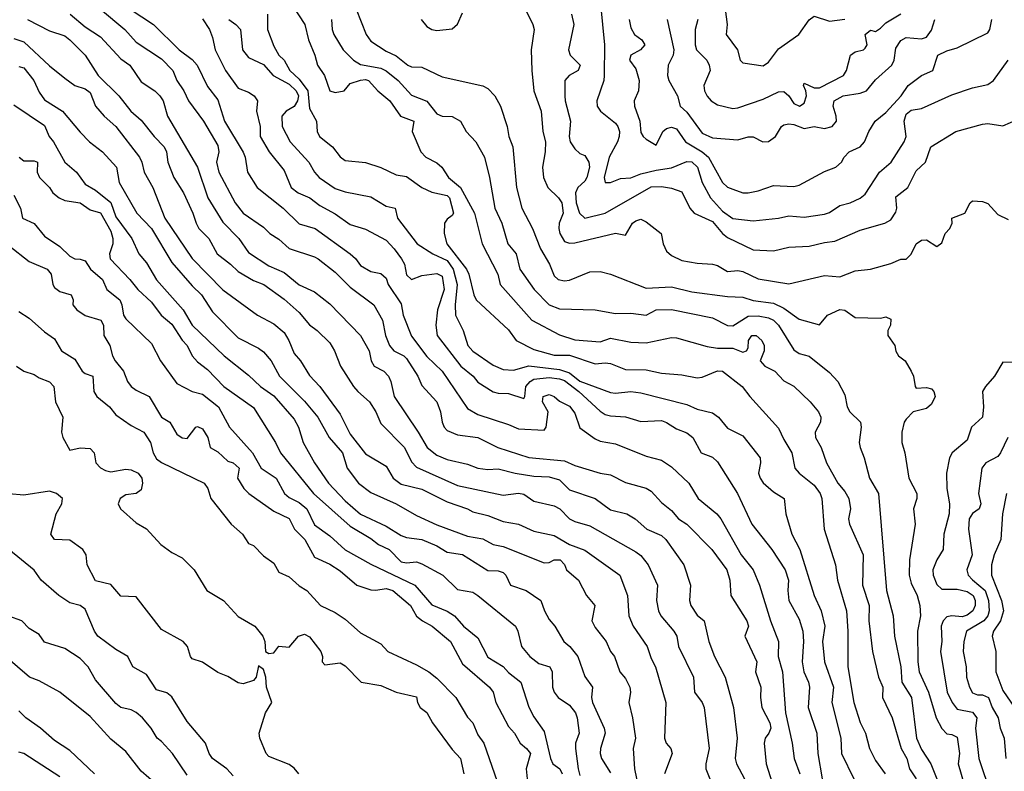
# Model space of a CAD drawing. Header units: metres. Extents: x -46681 to -43747, y -240911 to -237677.
# Tile 219 of 256: x -45618 to -45521, y -239490 to -239416. Entities that reach past the tile are written whole.
import ezdxf

# ---------------------------------------------------------------- set-up
doc = ezdxf.new("R2010")
doc.units = ezdxf.units.M
doc.layers.add('CONTOUR_INDEX', color=1, linetype='Continuous')
doc.layers.add('CONTOUR_INTER', color=3, linetype='Continuous')

msp = doc.modelspace()

# ---------------------------------------------------------------- linework, layer by layer
at = {"layer": 'CONTOUR_INDEX'}
for points, elevation in [([(-45585.02, -239415.02), (-45584.043, -239417.52), (-45583.595, -239418.148), (-45582.095, -239419.13), (-45581.095, -239419.58), (-45579.945, -239420.52), (-45579.595, -239420.671), (-45578.595, -239420.702), (-45576.595, -239421.661), (-45572.595, -239422.538), (-45572.095, -239422.806), (-45571.432, -239423.52), (-45570.854, -239424.52), (-45570.226, -239426.52), (-45570.066, -239427.52), (-45569.648, -239428.52), (-45569.286, -239432.52), (-45568.766, -239434.52), (-45567.72, -239436.52), (-45566.947, -239438.52), (-45566.05, -239440.02), (-45565.595, -239441.183), (-45565.214, -239441.52), (-45564.595, -239441.658), (-45564.095, -239441.598), (-45562.095, -239440.769), (-45561.095, -239440.756), (-45560.095, -239440.995), (-45556.595, -239442.379), (-45554.095, -239442.246), (-45552.095, -239442.735), (-45548.595, -239443.212), (-45547.095, -239443.273), (-45546.095, -239443.58), (-45544.095, -239443.868), (-45543.095, -239444.358), (-45541.595, -239445.414), (-45539.595, -239445.98), (-45538.804, -239445.02), (-45537.595, -239444.473), (-45537.095, -239444.541), (-45536.095, -239445.259), (-45533.595, -239445.323), (-45533.095, -239445.208), (-45532.595, -239445.408), (-45532.621, -239446.02), (-45532.889, -239446.52), (-45532.87, -239447.02), (-45532.201, -239448.02), (-45532.095, -239448.549), (-45531.839, -239449.02), (-45531.2, -239449.52), (-45530.595, -239450.509), (-45530.365, -239451.02), (-45530.207, -239452.02), (-45530.095, -239452.179), (-45529.095, -239452.126), (-45528.595, -239452.258), (-45528.379, -239452.52), (-45528.248, -239453.02), (-45528.595, -239453.774), (-45529.095, -239454.198), (-45530.399, -239454.52), (-45531.095, -239455.218), (-45531.281, -239455.52), (-45531.505, -239456.52), (-45531.527, -239457.52), (-45531.208, -239458.52), (-45530.82, -239461.02), (-45530.03, -239462.52), (-45530.04, -239463.02), (-45530.363, -239464.02), (-45530.194, -239465.52), (-45530.771, -239469.02), (-45530.78, -239470.52), (-45530.595, -239471.321), (-45530.02, -239472.52), (-45529.749, -239473.52), (-45529.681, -239474.52), (-45529.964, -239476.02), (-45529.946, -239479.02), (-45529.797, -239480.02), (-45528.886, -239482.02), (-45528.149, -239484.52), (-45527.595, -239485.559), (-45527.095, -239486.096), (-45526.595, -239486.158), (-45526.095, -239486.402), (-45525.874, -239488.02), (-45525.988, -239489.02), (-45524.987, -239492.52)], 105), ([(-45600.095, -239415.964), (-45599.389, -239417.02), (-45599.095, -239417.8), (-45598.86, -239419.02), (-45597.844, -239421.02), (-45596.595, -239422.769), (-45595.595, -239423.146), (-45595.04, -239423.52), (-45594.693, -239424.02), (-45594.782, -239425.02), (-45594.443, -239426.52), (-45594.429, -239427.52), (-45593.538, -239429.02), (-45592.095, -239430.828), (-45591.393, -239432.52), (-45590.706, -239433.02), (-45589.568, -239433.52), (-45588.595, -239434.284), (-45587.095, -239435.106), (-45585.595, -239436.143), (-45584.095, -239436.583), (-45582.095, -239437.682), (-45581.285, -239438.52), (-45580.588, -239439.52), (-45580.291, -239440.02), (-45580.095, -239441.065), (-45579.609, -239441.52), (-45578.595, -239441.131), (-45577.095, -239440.936), (-45576.595, -239441.196), (-45576.382, -239442.52), (-45577.051, -239444.52), (-45577.194, -239446.02), (-45577.063, -239447.02), (-45574.762, -239450.02), (-45573.554, -239451.02), (-45573.095, -239451.605), (-45571.595, -239452.563), (-45571.095, -239452.694), (-45570.095, -239452.705), (-45568.595, -239453.217), (-45568.476, -239453.02), (-45568.391, -239452.02), (-45567.975, -239451.52), (-45567.595, -239451.305), (-45566.095, -239451.147), (-45565.095, -239451.263), (-45564.595, -239451.454), (-45563.178, -239452.52), (-45561.095, -239454.461), (-45560.595, -239454.77), (-45560.095, -239454.915), (-45558.595, -239454.987), (-45557.095, -239455.475), (-45555.095, -239455.373), (-45554.595, -239455.547), (-45553.595, -239456.19), (-45552.595, -239456.575), (-45552.022, -239457.02), (-45551.196, -239458.52), (-45550.095, -239458.943), (-45549.595, -239459.421), (-45547.629, -239462.52), (-45546.23, -239465.52), (-45544.266, -239468.02), (-45542.954, -239470.02), (-45542.639, -239471.02), (-45542.695, -239472.02), (-45542.585, -239473.02), (-45541.595, -239474.848), (-45541.221, -239476.02), (-45541.167, -239477.02), (-45541.302, -239479.02), (-45541.118, -239480.02), (-45540.661, -239481.02), (-45540.563, -239481.52), (-45540.699, -239483.52), (-45539.849, -239486.02), (-45539.764, -239488.02), (-45539.325, -239490.52)], 110), ([(-45554.522, -239416.02), (-45553.887, -239419.02), (-45553.948, -239419.52), (-45554.415, -239420.52), (-45554.485, -239421.52), (-45554.356, -239422.02), (-45553.496, -239423.52), (-45553.254, -239424.52), (-45552.595, -239425.135), (-45551.095, -239427.175), (-45550.095, -239427.634), (-45547.595, -239427.846), (-45546.595, -239427.551), (-45546.095, -239427.543), (-45545.14, -239428.02), (-45544.595, -239427.988), (-45543.909, -239427.52), (-45543.323, -239426.52), (-45543.095, -239426.353), (-45542.595, -239426.257), (-45542.095, -239426.331), (-45541.095, -239426.707), (-45540.095, -239426.522), (-45539.095, -239426.736), (-45538.352, -239426.52), (-45537.912, -239426.02), (-45537.944, -239425.52), (-45538.259, -239424.52), (-45538.153, -239424.02), (-45537.26, -239423.52), (-45535.595, -239423.263), (-45534.985, -239423.02), (-45534.095, -239421.935), (-45532.48, -239420.52), (-45532.274, -239420.02), (-45532.095, -239418.85), (-45531.595, -239418.078), (-45531.095, -239417.798), (-45529.595, -239417.913), (-45529.095, -239417.75), (-45528.595, -239417.063), (-45528.29, -239416.02)], 100), ([(-45618.595, -239417.884), (-45617.595, -239418.209), (-45615.095, -239420.563), (-45613.595, -239421.798), (-45612.595, -239422.521), (-45611.595, -239422.848), (-45611.095, -239423.184), (-45610.593, -239424.52), (-45609.738, -239425.52), (-45608.574, -239426.52), (-45606.263, -239429.52), (-45606.023, -239430.02), (-45605.804, -239431.02), (-45604.949, -239432.52), (-45603.773, -239435.52), (-45601.095, -239439.487), (-45598.095, -239442.548), (-45594.698, -239445.02), (-45593.095, -239445.87), (-45592.095, -239446.738), (-45591.624, -239447.52), (-45591.095, -239448.799), (-45590.47, -239449.52), (-45589.595, -239450.957), (-45588.586, -239452.02), (-45586.595, -239454.737), (-45585.595, -239456.714), (-45584.095, -239458.619), (-45582.095, -239459.835), (-45581.39, -239461.02), (-45580.595, -239461.608), (-45578.595, -239462.099), (-45576.095, -239463.329), (-45574.118, -239464.02), (-45573.595, -239464.324), (-45572.095, -239464.676), (-45570.595, -239465.254), (-45569.095, -239465.538), (-45567.595, -239466.216), (-45565.595, -239466.655), (-45564.095, -239467.537), (-45562.595, -239468.088), (-45559.154, -239470.52), (-45558.402, -239472.52), (-45558.277, -239474.52), (-45557.852, -239475.52), (-45556.493, -239477.52), (-45556.095, -239478.703), (-45555.669, -239479.52), (-45554.669, -239483.02), (-45554.78, -239486.52), (-45554.612, -239487.02), (-45554.176, -239487.52), (-45554.044, -239488.02), (-45554.788, -239490.02)], 115), ([(-45619.095, -239438.199), (-45617.095, -239439.76), (-45615.323, -239440.52), (-45614.935, -239441.02), (-45614.762, -239442.02), (-45614.595, -239442.326), (-45614.095, -239442.703), (-45612.968, -239443.02), (-45612.774, -239443.52), (-45612.797, -239444.02), (-45612.426, -239444.52), (-45611.595, -239445.052), (-45610.044, -239445.52), (-45609.791, -239446.02), (-45609.758, -239447.02), (-45609.165, -239448.02), (-45608.901, -239449.02), (-45608.661, -239449.52), (-45607.836, -239450.52), (-45607.449, -239451.52), (-45607.081, -239452.02), (-45606.595, -239452.397), (-45605.305, -239453.02), (-45604.11, -239455.02), (-45603.278, -239455.52), (-45602.595, -239456.687), (-45602.095, -239457.06), (-45601.595, -239457.112), (-45600.744, -239456.02), (-45600.595, -239455.958), (-45600.095, -239456.191), (-45599.578, -239457.02), (-45599.333, -239458.02), (-45598.595, -239458.432), (-45597.595, -239459.343), (-45597.074, -239459.52), (-45596.507, -239460.02), (-45596.655, -239461.02), (-45596.022, -239462.02), (-45595.552, -239462.52), (-45593.095, -239464.263), (-45591.595, -239464.966), (-45591.076, -239466.02), (-45590.061, -239467.02), (-45589.095, -239468.769), (-45587.595, -239469.451), (-45586.595, -239470.091), (-45584.942, -239471.52), (-45583.595, -239471.971), (-45583.095, -239472.013), (-45582.095, -239471.823), (-45581.44, -239472.02), (-45579.69, -239473.52), (-45579.095, -239474.553), (-45578.516, -239475.02), (-45577.584, -239475.52), (-45575.781, -239477.02), (-45574.595, -239479.213), (-45571.938, -239481.52), (-45571.603, -239482.02), (-45571.318, -239483.02), (-45570.095, -239485.364), (-45569.488, -239486.02), (-45568.929, -239487.02), (-45568.31, -239487.52), (-45567.922, -239488.02), (-45568.356, -239489.52), (-45568.252, -239490.52)], 120), ([(-45601.595, -239490.153), (-45603.034, -239488.02), (-45604.095, -239486.836), (-45604.527, -239486.52), (-45605.11, -239485.52), (-45605.969, -239484.52), (-45606.595, -239483.996), (-45607.095, -239483.741), (-45608.095, -239483.505), (-45608.595, -239483.112), (-45610.595, -239480.783), (-45611.3, -239479.52), (-45612.095, -239478.687), (-45613.595, -239477.73), (-45615.595, -239477.085), (-45616.095, -239476.362), (-45617.095, -239475.761), (-45617.808, -239475.02), (-45619.095, -239474.537)], 120)]:
    msp.add_lwpolyline(points, dxfattribs=dict(at, elevation=elevation))
at = {"layer": 'CONTOUR_INTER'}
for points, elevation in [([(-45591.379, -239414.52), (-45590.056, -239416.52), (-45589.705, -239418.02), (-45589.067, -239419.52), (-45588.815, -239420.52), (-45588.114, -239421.52), (-45587.595, -239423.029), (-45587.095, -239423.196), (-45586.187, -239423.02), (-45585.595, -239422.309), (-45584.595, -239421.973), (-45584.095, -239421.918), (-45583.801, -239422.02), (-45582.912, -239423.02), (-45581.717, -239424.02), (-45580.665, -239425.52), (-45579.357, -239426.02), (-45579.521, -239427.02), (-45578.694, -239429.02), (-45578.186, -239429.52), (-45577.095, -239430.078), (-45576.627, -239430.52), (-45575.975, -239431.52), (-45574.787, -239432.52), (-45573.421, -239435.02), (-45572.663, -239438.02), (-45571.125, -239441.02), (-45570.889, -239442.02), (-45567.791, -239445.52), (-45565.095, -239446.964), (-45563.595, -239447.442), (-45561.095, -239447.635), (-45560.095, -239447.27), (-45558.095, -239447.667), (-45556.595, -239447.739), (-45554.095, -239447.221), (-45553.595, -239447.255), (-45550.595, -239448.098), (-45549.595, -239448.271), (-45548.095, -239448.282), (-45547.095, -239448.66), (-45546.738, -239448.52), (-45546.595, -239448.23), (-45546.539, -239447.52), (-45546.229, -239447.02), (-45545.798, -239447.02), (-45545.252, -239447.52), (-45545.024, -239448.02), (-45545.027, -239448.52), (-45545.397, -239449.52), (-45544.936, -239450.02), (-45543.965, -239450.52), (-45543.095, -239451.48), (-45542.095, -239452.006), (-45540.514, -239453.52), (-45539.67, -239454.52), (-45539.456, -239455.02), (-45539.5, -239455.52), (-45539.997, -239456.52), (-45539.97, -239457.02), (-45539.43, -239458.02), (-45538.896, -239459.52), (-45537.796, -239461.52), (-45537.095, -239462.311), (-45536.715, -239463.02), (-45536.536, -239464.02), (-45536.736, -239465.02), (-45536.661, -239465.52), (-45535.321, -239468.52), (-45535.374, -239471.52), (-45534.701, -239473.52), (-45534.764, -239475.02), (-45534.384, -239478.02), (-45533.81, -239480.52), (-45533.392, -239481.52), (-45533.414, -239482.52), (-45532.469, -239484.52), (-45531.575, -239487.52), (-45531.008, -239488.52), (-45530.771, -239489.52), (-45530.107, -239490.52)], 107), ([(-45561.063, -239414.52), (-45560.677, -239418.52), (-45560.707, -239421.52), (-45560.739, -239422.02), (-45561.406, -239424.02), (-45561.381, -239424.52), (-45561.074, -239425.02), (-45559.595, -239426.185), (-45559.354, -239426.52), (-45559.214, -239427.02), (-45559.222, -239427.52), (-45559.396, -239428.02), (-45560.213, -239429.52), (-45560.7, -239431.52), (-45560.606, -239432.02), (-45560.095, -239432.006), (-45559.095, -239431.637), (-45558.095, -239431.573), (-45557.095, -239431.169), (-45555.595, -239430.798), (-45554.095, -239430.591), (-45552.595, -239429.954), (-45552.095, -239430), (-45551.549, -239430.52), (-45551.102, -239432.02), (-45550.267, -239433.52), (-45549.095, -239434.835), (-45548.095, -239435.554), (-45546.095, -239435.772), (-45543.595, -239435.518), (-45542.595, -239435.278), (-45541.095, -239435.406), (-45539.095, -239435.141), (-45538.595, -239434.947), (-45537.595, -239434.265), (-45536.595, -239434.016), (-45535.595, -239433.571), (-45535.095, -239433.158), (-45533.716, -239431.02), (-45532.563, -239430.02), (-45531.296, -239428.02), (-45531.09, -239427.52), (-45531.277, -239426.02), (-45531.095, -239425.312), (-45530.595, -239424.921), (-45529.595, -239424.76), (-45526.595, -239423.426), (-45524.595, -239422.736), (-45523.095, -239422.397), (-45522.532, -239422.02), (-45521.095, -239420.009)], 102), ([(-45613.063, -239415.52), (-45611.595, -239416.764), (-45610.095, -239417.721), (-45608.095, -239419.898), (-45607.231, -239420.52), (-45606.095, -239422.137), (-45604.764, -239423.02), (-45604.278, -239423.52), (-45603.961, -239424.02), (-45603.522, -239425.52), (-45600.572, -239430.52), (-45599.563, -239433.52), (-45598.095, -239435.905), (-45596.513, -239437.52), (-45595.595, -239438.893), (-45593.595, -239440.193), (-45592.095, -239440.849), (-45590.595, -239442.04), (-45589.095, -239442.734), (-45587.595, -239443.933), (-45584.595, -239447.016), (-45583.745, -239448.52), (-45583.564, -239449.52), (-45583.262, -239450.02), (-45582.295, -239450.52), (-45581.863, -239451.02), (-45581.635, -239451.52), (-45581.311, -239453.02), (-45578.93, -239456.52), (-45578.05, -239458.02), (-45577.095, -239458.753), (-45576.095, -239459.202), (-45574.095, -239459.642), (-45573.095, -239460.045), (-45572.095, -239460.169), (-45571.095, -239460.106), (-45569.429, -239460.52), (-45567.595, -239460.821), (-45566.095, -239460.901), (-45565.095, -239461.188), (-45564.095, -239462.161), (-45561.595, -239463.001), (-45560.095, -239464.128), (-45558.469, -239464.52), (-45557.651, -239465.02), (-45556.509, -239466.02), (-45555.095, -239466.653), (-45554.644, -239467.02), (-45552.882, -239469.52), (-45552.227, -239471.52), (-45552.338, -239473.02), (-45552.198, -239473.52), (-45551.595, -239474.443), (-45550.894, -239475.02), (-45550.434, -239477.02), (-45549.875, -239478.52), (-45548.839, -239480.52), (-45548.01, -239483.52), (-45547.658, -239486.52), (-45547.842, -239488.52), (-45547.721, -239489.02), (-45546.931, -239490.52)], 113), ([(-45610.089, -239415.02), (-45607.692, -239417.02), (-45606.595, -239418.265), (-45604.095, -239419.903), (-45603.001, -239421.02), (-45602.622, -239422.02), (-45601.927, -239423.02), (-45601.474, -239424.02), (-45599.979, -239426.02), (-45598.595, -239428.396), (-45598.502, -239429.02), (-45598.718, -239430.02), (-45598.503, -239431.02), (-45596.877, -239434.02), (-45596.103, -239435.02), (-45594.095, -239436.392), (-45593.488, -239437.02), (-45592.595, -239437.586), (-45591.595, -239438.492), (-45589.095, -239439.306), (-45588.756, -239439.52), (-45587.095, -239440.827), (-45585.595, -239442.281), (-45583.305, -239444.02), (-45582.441, -239445.52), (-45582.152, -239447.02), (-45581.759, -239448.02), (-45581.323, -239448.52), (-45580.345, -239449.02), (-45580.095, -239449.282), (-45578.983, -239451.02), (-45578.595, -239451.93), (-45577.095, -239453.541), (-45576.739, -239454.52), (-45576.595, -239455.52), (-45576.403, -239456.02), (-45576.095, -239456.357), (-45575.095, -239456.771), (-45573.095, -239457.02), (-45571.125, -239458.02), (-45568.095, -239459.001), (-45564.595, -239459.304), (-45563.595, -239459.759), (-45561.095, -239460.525), (-45560.095, -239460.694), (-45558.595, -239461.431), (-45556.595, -239462.013), (-45556.095, -239462.283), (-45555.095, -239463.418), (-45554.095, -239464.203), (-45553.403, -239465.02), (-45552.595, -239465.532), (-45550.13, -239468.02), (-45548.675, -239470.02), (-45548.376, -239471.02), (-45548.29, -239472.52), (-45546.726, -239475.02), (-45546.542, -239475.52), (-45546.91, -239476.52), (-45545.739, -239479.02), (-45545.85, -239480.02), (-45545.353, -239481.52), (-45545.384, -239482.52), (-45545.23, -239483.52), (-45544.445, -239485.02), (-45544.358, -239485.52), (-45544.541, -239486.02), (-45544.913, -239486.52), (-45545.026, -239487.02), (-45544.819, -239489.02), (-45544.027, -239491.52)], 112), ([(-45607.178, -239415.02), (-45604.887, -239416.52), (-45602.383, -239419.02), (-45601.095, -239419.956), (-45600.623, -239420.52), (-45599.595, -239422.599), (-45598.595, -239423.907), (-45597.93, -239426.02), (-45596.095, -239429.057), (-45595.893, -239429.52), (-45595.688, -239431.02), (-45594.736, -239432.52), (-45592.164, -239434.52), (-45590.595, -239436.061), (-45589.043, -239436.52), (-45585.595, -239439.03), (-45585.095, -239439.463), (-45584.595, -239440.152), (-45583.595, -239440.748), (-45582.595, -239440.958), (-45582.095, -239441.397), (-45581.888, -239442.02), (-45580.595, -239443.918), (-45580.407, -239445.02), (-45579.595, -239447.096), (-45578.095, -239449.078), (-45576.595, -239450.508), (-45574.095, -239454.189), (-45573.095, -239454.779), (-45570.095, -239455.739), (-45569.095, -239456.176), (-45566.595, -239456.306), (-45566.394, -239456.02), (-45566.179, -239454.52), (-45566.739, -239453.52), (-45566.683, -239453.02), (-45566.095, -239452.811), (-45565.605, -239453.02), (-45565.095, -239453.458), (-45564.095, -239453.947), (-45563.595, -239454.653), (-45563.095, -239456.084), (-45561.595, -239457.146), (-45561.095, -239457.394), (-45559.595, -239457.655), (-45556.595, -239458.861), (-45555.095, -239459.243), (-45554.095, -239459.896), (-45552.397, -239461.52), (-45551.498, -239463.02), (-45549.654, -239464.52), (-45549.246, -239465.02), (-45547.263, -239468.52), (-45546.076, -239470.02), (-45545.461, -239471.52), (-45544.405, -239475.02), (-45543.598, -239477.02), (-45543.651, -239478.52), (-45543.205, -239480.02), (-45542.918, -239484.02), (-45542.251, -239487.02), (-45542.083, -239488.52), (-45541.501, -239490.02)], 111), ([(-45593.719, -239415.52), (-45593.712, -239417.02), (-45593.095, -239418.657), (-45592.617, -239419.52), (-45592.094, -239420.02), (-45591.531, -239421.02), (-45590.595, -239421.877), (-45589.768, -239423.02), (-45589.595, -239424.747), (-45588.924, -239426.02), (-45588.834, -239427.02), (-45588.629, -239427.52), (-45587.328, -239428.52), (-45586.595, -239429.517), (-45586.095, -239429.849), (-45584.095, -239430.045), (-45582.595, -239430.561), (-45581.095, -239431.273), (-45580.095, -239431.438), (-45578.595, -239432.512), (-45577.595, -239432.954), (-45576.095, -239433.282), (-45575.857, -239433.52), (-45575.47, -239435.02), (-45575.595, -239435.268), (-45576.095, -239435.603), (-45576.344, -239436.02), (-45576.392, -239437.02), (-45576.124, -239438.02), (-45574.208, -239440.52), (-45573.965, -239441.02), (-45573.493, -239443.02), (-45573.268, -239443.52), (-45570.095, -239446.475), (-45569.34, -239447.52), (-45567.595, -239448.393), (-45565.595, -239448.967), (-45564.095, -239448.953), (-45561.595, -239449.811), (-45560.595, -239449.689), (-45560.095, -239449.778), (-45558.595, -239450.364), (-45556.595, -239450.377), (-45555.095, -239450.715), (-45553.095, -239450.882), (-45551.595, -239451.184), (-45551.095, -239451.124), (-45549.595, -239450.486), (-45549.095, -239450.538), (-45547.174, -239452.02), (-45546.407, -239453.02), (-45543.595, -239456.104), (-45543.095, -239457.213), (-45542.284, -239458.52), (-45542.01, -239460.02), (-45541.573, -239460.52), (-45540.095, -239461.714), (-45539.532, -239462.52), (-45539.364, -239463.02), (-45539.123, -239466.02), (-45538.017, -239469.52), (-45537.835, -239471.02), (-45536.925, -239474.02), (-45536.803, -239476.02), (-45536.815, -239479.52), (-45536.234, -239483.02), (-45535.595, -239484.986), (-45535.06, -239486.02), (-45534.686, -239487.52), (-45534.095, -239488.696), (-45533.156, -239490.02)], 108), ([(-45578.655, -239416.02), (-45578.095, -239416.73), (-45577.595, -239417.02), (-45577.095, -239417.099), (-45575.595, -239416.935), (-45575.095, -239416.478), (-45574.595, -239415.385)], 104), ([(-45568.595, -239414.722), (-45567.691, -239416.52), (-45567.557, -239417.02), (-45567.873, -239419.02), (-45567.809, -239421.02), (-45567.614, -239423.02), (-45566.879, -239425.02), (-45566.725, -239427.02), (-45566.441, -239428.02), (-45566.482, -239429.02), (-45566.759, -239430.52), (-45566.653, -239431.52), (-45566.214, -239432.52), (-45565.189, -239433.52), (-45564.865, -239434.02), (-45564.726, -239435.02), (-45565.102, -239436.02), (-45565.133, -239436.52), (-45565.047, -239437.02), (-45564.595, -239437.798), (-45564.095, -239437.983), (-45563.595, -239437.93), (-45559.595, -239436.99), (-45558.595, -239437.183), (-45557.923, -239436.02), (-45557.595, -239435.763), (-45557.095, -239435.631), (-45556.595, -239435.863), (-45555.113, -239437.02), (-45554.906, -239438.02), (-45554.595, -239438.753), (-45554.095, -239439.172), (-45553.095, -239439.668), (-45551.595, -239439.941), (-45550.095, -239440.021), (-45549.595, -239440.15), (-45548.595, -239440.739), (-45547.595, -239440.657), (-45547.095, -239440.74), (-45545.595, -239441.461), (-45542.595, -239441.954), (-45539.095, -239441.14), (-45537.595, -239441.279), (-45536.095, -239440.677), (-45534.595, -239440.515), (-45532.595, -239439.966), (-45531.595, -239439.528), (-45531.095, -239439.542), (-45530.595, -239439.034), (-45530.095, -239438.02), (-45529.595, -239437.676), (-45529.095, -239437.647), (-45528.095, -239438.287), (-45527.595, -239437.95), (-45527.252, -239437.02), (-45526.811, -239436.52), (-45526.59, -239436.02), (-45526.595, -239435.503), (-45525.321, -239435.02), (-45524.823, -239434.02), (-45524.595, -239433.813), (-45523.595, -239433.894), (-45523.095, -239434.069), (-45522.095, -239435.147), (-45521.095, -239435.652)], 104), ([(-45563.912, -239415.52), (-45563.691, -239416.52), (-45564.198, -239419.02), (-45564.046, -239419.52), (-45563.072, -239420.52), (-45563.255, -239421.02), (-45564.128, -239421.52), (-45564.55, -239422.02), (-45564.552, -239423.52), (-45564.527, -239424.02), (-45564.017, -239426.02), (-45564.126, -239427.52), (-45564.026, -239428.02), (-45563.595, -239428.723), (-45563.095, -239429.17), (-45562.595, -239429.379), (-45562.197, -239430.02), (-45562.14, -239430.52), (-45562.395, -239431.52), (-45562.595, -239431.898), (-45563.272, -239432.52), (-45563.524, -239433.02), (-45563.441, -239434.02), (-45563.114, -239435.02), (-45562.595, -239435.508), (-45560.595, -239435.034), (-45556.095, -239432.45), (-45555.095, -239432.412), (-45554.095, -239432.56), (-45553.095, -239432.95), (-45552.299, -239434.52), (-45551.874, -239435.02), (-45550.095, -239435.841), (-45549.095, -239437.029), (-45548.595, -239437.401), (-45546.095, -239438.62), (-45544.095, -239438.737), (-45542.595, -239438.35), (-45540.595, -239438.265), (-45539.095, -239437.892), (-45538.095, -239437.786), (-45535.595, -239436.682), (-45533.171, -239436.02), (-45532.595, -239435.679), (-45532.095, -239434.915), (-45532.008, -239434.52), (-45532.095, -239433.412), (-45530.909, -239432.52), (-45530.095, -239430.863), (-45529.198, -239430.02), (-45528.671, -239428.52), (-45526.203, -239427.02), (-45523.595, -239426.284), (-45523.095, -239426.24), (-45521.595, -239426.451), (-45520.095, -239425.822)], 103), ([(-45551.53, -239416.02), (-45551.78, -239417.02), (-45551.774, -239418.52), (-45551.635, -239419.02), (-45550.634, -239420.02), (-45550.39, -239420.52), (-45550.313, -239421.02), (-45550.936, -239422.52), (-45550.856, -239423.02), (-45550.595, -239423.565), (-45550.198, -239424.02), (-45549.595, -239424.397), (-45548.095, -239424.753), (-45547.595, -239424.683), (-45545.095, -239423.834), (-45543.595, -239423.137), (-45543.095, -239423.081), (-45542.608, -239423.52), (-45542.095, -239424.279), (-45541.553, -239424.52), (-45541.095, -239424.234), (-45540.861, -239423.52), (-45540.918, -239423.02), (-45541.145, -239422.52), (-45541.095, -239422.269), (-45540.095, -239422.74), (-45539.595, -239422.743), (-45537.243, -239421.52), (-45536.933, -239421.02), (-45536.537, -239419.52), (-45536.095, -239419.206), (-45535.288, -239419.02), (-45535.095, -239418.848), (-45534.905, -239418.52), (-45535.095, -239417.497), (-45534.595, -239417.077), (-45534.095, -239417.208), (-45533.595, -239416.893), (-45533.095, -239416.354), (-45531.595, -239415.485)], 99), ([(-45548.835, -239415.02), (-45548.642, -239416.52), (-45548.746, -239417.52), (-45547.639, -239419.02), (-45547.358, -239420.02), (-45547.095, -239420.288), (-45545.095, -239420.578), (-45544.595, -239420.22), (-45543.595, -239418.915), (-45541.623, -239417.52), (-45540.595, -239416.07), (-45540.095, -239415.71), (-45538.595, -239416.186), (-45537.095, -239416.011)], 98), ([(-45617.244, -239416.02), (-45615.095, -239417.142), (-45613.595, -239417.633), (-45613.095, -239418.02), (-45611.595, -239419.52), (-45610.308, -239421.52), (-45608.288, -239423.52), (-45607.13, -239425.02), (-45606.095, -239425.897), (-45604.833, -239427.52), (-45603.838, -239428.52), (-45603.628, -239429.02), (-45603.498, -239430.02), (-45602.89, -239431.52), (-45601.959, -239433.02), (-45601.047, -239435.02), (-45600.725, -239436.02), (-45600.45, -239436.52), (-45599.472, -239437.52), (-45598.662, -239439.02), (-45597.338, -239440.02), (-45596.595, -239440.748), (-45595.095, -239441.634), (-45594.066, -239442.02), (-45592.095, -239443.467), (-45590.595, -239444.764), (-45589.595, -239445.981), (-45588.858, -239446.52), (-45587.595, -239447.749), (-45587.133, -239448.52), (-45586.56, -239450.02), (-45585.28, -239452.02), (-45584.873, -239452.52), (-45583.702, -239453.52), (-45583.095, -239454.497), (-45582.595, -239455.654), (-45580.273, -239458.02), (-45579.595, -239459.415), (-45579.095, -239459.949), (-45575.095, -239461.724), (-45570.595, -239462.695), (-45569.095, -239462.478), (-45568.595, -239462.602), (-45567.595, -239463.274), (-45565.595, -239463.742), (-45565.042, -239464.02), (-45564.095, -239465.02), (-45563.595, -239465.28), (-45562.095, -239465.682), (-45557.595, -239468.241), (-45557.095, -239468.615), (-45556.378, -239469.52), (-45555.468, -239471.52), (-45555.561, -239473.02), (-45555.377, -239474.02), (-45555.156, -239474.52), (-45553.856, -239476.02), (-45553.588, -239476.52), (-45553.4, -239477.52), (-45551.928, -239480.52), (-45551.834, -239482.02), (-45551.077, -239483.02), (-45550.89, -239483.52), (-45550.402, -239487.52), (-45550.742, -239489.02), (-45550.724, -239489.52), (-45550.331, -239490.52)], 114), ([(-45597.519, -239416.02), (-45596.813, -239416.52), (-45596.371, -239417.02), (-45596.158, -239419.02), (-45595.595, -239419.754), (-45594.095, -239420.431), (-45593.152, -239421.52), (-45591.595, -239422.361), (-45590.904, -239423.02), (-45590.66, -239423.52), (-45590.759, -239424.02), (-45591.095, -239424.576), (-45591.878, -239425.02), (-45592.308, -239425.52), (-45592.272, -239426.52), (-45591.486, -239428.02), (-45589.656, -239430.02), (-45589.117, -239431.02), (-45588.654, -239431.52), (-45587.095, -239432.623), (-45586.095, -239432.947), (-45583.595, -239433.412), (-45582.095, -239434.349), (-45581.195, -239434.52), (-45580.983, -239435.52), (-45579.035, -239438.02), (-45577.517, -239439.02), (-45576.095, -239439.664), (-45575.508, -239440.52), (-45575.115, -239442.02), (-45575.308, -239444.02), (-45575.267, -239445.02), (-45574.518, -239446.52), (-45574.068, -239448.02), (-45573.595, -239448.563), (-45571.595, -239449.924), (-45570.595, -239450.346), (-45569.595, -239450.44), (-45568.095, -239449.997), (-45565.095, -239450.345), (-45564.095, -239450.695), (-45563.095, -239451.506), (-45560.095, -239452.6), (-45559.595, -239452.678), (-45558.095, -239452.51), (-45557.095, -239452.636), (-45552.595, -239453.806), (-45551.595, -239454.258), (-45550.095, -239454.619), (-45549.489, -239455.02), (-45548.595, -239456.117), (-45547.095, -239456.854), (-45545.42, -239459.02), (-45545.381, -239459.52), (-45545.555, -239460.52), (-45545.417, -239461.02), (-45545.095, -239461.473), (-45544.095, -239462.362), (-45543.057, -239463.02), (-45542.893, -239464.52), (-45542.285, -239466.52), (-45541.501, -239468.02), (-45540.11, -239472.52), (-45539.411, -239474.02), (-45539.078, -239475.52), (-45539.292, -239477.02), (-45539.083, -239479.02), (-45538.22, -239481.52), (-45538.386, -239483.02), (-45537.48, -239486.52), (-45537.417, -239488.02), (-45536.222, -239490.52)], 109), ([(-45587.455, -239416.02), (-45587.369, -239417.02), (-45587.203, -239417.52), (-45586.3, -239419.02), (-45585.278, -239420.02), (-45584.595, -239420.443), (-45582.595, -239420.818), (-45582.095, -239421.053), (-45580.909, -239422.02), (-45579.595, -239423.468), (-45578.095, -239424.032), (-45577.095, -239425.293), (-45576.595, -239425.503), (-45575.595, -239425.541), (-45574.795, -239426.02), (-45574.23, -239427.02), (-45573.277, -239428.02), (-45572.444, -239429.52), (-45571.948, -239431.52), (-45571.412, -239434.52), (-45570.738, -239436.02), (-45570.15, -239438.02), (-45569.342, -239439.02), (-45568.976, -239440.52), (-45567.581, -239442.52), (-45566.095, -239444.024), (-45565.095, -239444.398), (-45561.595, -239444.503), (-45559.595, -239444.867), (-45558.095, -239444.818), (-45556.595, -239445.021), (-45555.595, -239444.508), (-45554.095, -239444.467), (-45550.095, -239445.289), (-45548.595, -239446.059), (-45548.095, -239446.075), (-45546.595, -239445.136), (-45545.595, -239445.091), (-45544.595, -239445.3), (-45544.095, -239445.525), (-45543.612, -239446.02), (-45542.095, -239448.422), (-45541.595, -239448.796), (-45540.595, -239449.049), (-45538.595, -239450.661), (-45537.793, -239451.52), (-45537.095, -239452.85), (-45536.859, -239454.02), (-45536.604, -239454.52), (-45535.568, -239455.52), (-45535.495, -239456.02), (-45535.702, -239457.52), (-45535.587, -239458.02), (-45535.192, -239459.02), (-45534.677, -239461.02), (-45533.795, -239462.52), (-45533.011, -239472.02), (-45532.374, -239474.52), (-45532.239, -239476.52), (-45531.597, -239479.52), (-45531.519, -239481.02), (-45530.565, -239482.52), (-45530.085, -239486.52), (-45529.595, -239487.623), (-45528.679, -239489.02), (-45528.084, -239490.52)], 106), ([(-45558.25, -239416.02), (-45558.095, -239416.849), (-45557.743, -239417.52), (-45557.024, -239418.02), (-45556.719, -239418.52), (-45557.146, -239419.02), (-45558.098, -239419.52), (-45558.224, -239420.02), (-45557.595, -239420.862), (-45557.267, -239422.02), (-45557.325, -239423.02), (-45557.767, -239424.02), (-45557.731, -239424.52), (-45557.19, -239426.02), (-45557.095, -239427.122), (-45556.893, -239427.52), (-45556.595, -239427.774), (-45555.595, -239428.366), (-45554.946, -239427.02), (-45554.595, -239426.735), (-45554.095, -239426.581), (-45553.595, -239426.743), (-45552.726, -239428.02), (-45551.095, -239429.007), (-45550.47, -239429.52), (-45549.095, -239432.007), (-45548.595, -239432.463), (-45548.095, -239432.675), (-45547.097, -239433.02), (-45546.595, -239433.024), (-45545.595, -239432.834), (-45544.095, -239432.324), (-45542.095, -239432.405), (-45541.595, -239432.292), (-45539.095, -239430.931), (-45537.989, -239430.52), (-45537.419, -239430.02), (-45537.153, -239429.52), (-45536.685, -239429.02), (-45535.595, -239428.516), (-45535.174, -239428.02), (-45534.748, -239427.02), (-45534.116, -239426.02), (-45533.095, -239425.163), (-45531.576, -239423.52), (-45530.902, -239422.52), (-45529.595, -239421.529), (-45528.46, -239421.02), (-45527.979, -239419.52), (-45527.095, -239419.096), (-45526.095, -239418.801), (-45523.095, -239417.325), (-45522.878, -239417.02), (-45522.697, -239416.02)], 101), ([(-45618.095, -239420.645), (-45617.595, -239420.783), (-45616.616, -239422.02), (-45616.095, -239423.172), (-45615.595, -239423.917), (-45613.821, -239425.02), (-45612.095, -239427.07), (-45611.159, -239428.02), (-45609.901, -239429.02), (-45608.533, -239430.52), (-45608.268, -239432.02), (-45606.527, -239435.02), (-45605.089, -239436.52), (-45603.095, -239439.866), (-45601.095, -239442.167), (-45600.193, -239443.02), (-45599.095, -239444.712), (-45596.595, -239447.249), (-45594.595, -239448.256), (-45594.095, -239448.624), (-45593.372, -239449.52), (-45592.527, -239451.02), (-45590.095, -239453.459), (-45588.79, -239455.02), (-45587.668, -239457.02), (-45586.371, -239458.52), (-45585.909, -239460.02), (-45584.791, -239461.52), (-45583.595, -239462.409), (-45581.095, -239463.525), (-45579.095, -239464.688), (-45577.095, -239465.585), (-45574.095, -239466.702), (-45572.595, -239466.978), (-45571.595, -239467.512), (-45570.595, -239467.721), (-45566.595, -239469.304), (-45566.095, -239469.284), (-45565.595, -239469.018), (-45565.032, -239469.02), (-45564.595, -239469.496), (-45564.397, -239470.02), (-45563.211, -239471.02), (-45562.437, -239472.52), (-45561.605, -239473.52), (-45561.9, -239475.02), (-45561.595, -239475.649), (-45560.518, -239477.02), (-45560.095, -239478.008), (-45559.675, -239478.52), (-45559.153, -239480.02), (-45558.595, -239480.677), (-45558.185, -239481.52), (-45558.111, -239482.02), (-45558.294, -239483.02), (-45557.909, -239484.52), (-45557.636, -239486.52), (-45557.843, -239487.52), (-45557.722, -239489.52), (-45557.095, -239492.52)], 116), ([(-45618.595, -239424.409), (-45615.595, -239426.413), (-45615.118, -239427.52), (-45614.7, -239428.02), (-45613.595, -239430.032), (-45612.433, -239431.02), (-45611.595, -239432.193), (-45610.595, -239432.768), (-45609.095, -239433.992), (-45608.595, -239435.392), (-45607.018, -239437.52), (-45606.326, -239439.02), (-45605.595, -239439.912), (-45604.595, -239441.569), (-45601.977, -239444.52), (-45601.089, -239446.02), (-45597.977, -239449.02), (-45595.595, -239450.907), (-45594.41, -239452.02), (-45593.095, -239452.947), (-45591.095, -239455.24), (-45590.665, -239456.02), (-45590.216, -239457.52), (-45589.102, -239459.52), (-45587.743, -239461.52), (-45586.095, -239463.249), (-45584.595, -239464.56), (-45582.095, -239465.734), (-45580.595, -239466.651), (-45580.095, -239466.828), (-45578.595, -239467.026), (-45577.095, -239467.66), (-45576.095, -239468.276), (-45574.595, -239468.494), (-45572.095, -239470.063), (-45571.095, -239470.094), (-45570.595, -239470.283), (-45570.339, -239470.52), (-45569.888, -239471.52), (-45568.354, -239472.02), (-45566.902, -239473.02), (-45566.566, -239474.02), (-45566.095, -239474.892), (-45565.553, -239475.52), (-45564.653, -239477.02), (-45564.053, -239477.52), (-45563.297, -239478.52), (-45562.595, -239480.484), (-45561.861, -239481.52), (-45561.946, -239482.52), (-45561.853, -239483.02), (-45560.705, -239485.52), (-45560.615, -239486.02), (-45561.073, -239487.52), (-45561.084, -239488.02), (-45560.97, -239488.52), (-45560.095, -239489.92)], 117), ([(-45618.076, -239429.52), (-45617.595, -239429.891), (-45616.595, -239429.892), (-45616.276, -239430.02), (-45616.3, -239431.02), (-45616.082, -239431.52), (-45615.095, -239432.493), (-45614.752, -239433.02), (-45614.155, -239433.52), (-45613.595, -239433.791), (-45612.095, -239434.015), (-45611.095, -239434.686), (-45610.095, -239435.001), (-45609.095, -239436.792), (-45608.874, -239437.52), (-45608.868, -239438.02), (-45609.22, -239439.02), (-45609.138, -239439.52), (-45607.222, -239441.52), (-45606.429, -239442.52), (-45605.095, -239443.751), (-45604.128, -239445.02), (-45603.095, -239445.909), (-45602.095, -239447.472), (-45601.607, -239448.02), (-45601.1, -239449.02), (-45600.595, -239449.61), (-45599.595, -239450.356), (-45597.989, -239452.02), (-45595.095, -239454.078), (-45592.928, -239457.52), (-45592.452, -239458.52), (-45589.203, -239462.52), (-45585.595, -239465.732), (-45583.595, -239466.92), (-45582.822, -239467.52), (-45581.792, -239468.02), (-45580.595, -239469.227), (-45580.095, -239469.311), (-45579.095, -239469.238), (-45578.595, -239469.423), (-45576.525, -239470.52), (-45575.095, -239471.945), (-45573.595, -239472.193), (-45573.095, -239472.522), (-45569.386, -239475.52), (-45569.153, -239476.02), (-45568.804, -239477.52), (-45568.007, -239478.52), (-45567.095, -239479.205), (-45566.046, -239479.52), (-45565.811, -239480.02), (-45565.762, -239481.52), (-45565.607, -239482.02), (-45565.219, -239482.52), (-45564.095, -239483.285), (-45563.498, -239484.02), (-45563.358, -239484.52), (-45563.166, -239486.02), (-45563.52, -239487.02), (-45563.516, -239487.52), (-45563.237, -239489.52), (-45563.095, -239490.163)], 118), ([(-45618.595, -239433.25), (-45617.933, -239434.52), (-45617.756, -239435.52), (-45616.595, -239436.025), (-45615.595, -239437.276), (-45614.095, -239438.301), (-45613.095, -239439.247), (-45612.595, -239439.518), (-45612.095, -239439.526), (-45611.595, -239439.713), (-45611.063, -239440.52), (-45609.905, -239441.52), (-45609.469, -239442.52), (-45608.206, -239443.52), (-45607.996, -239444.02), (-45607.827, -239445.02), (-45607.595, -239445.401), (-45605.095, -239447.811), (-45604.21, -239449.52), (-45602.595, -239451.734), (-45601.095, -239452.517), (-45600.095, -239452.787), (-45598.536, -239454.02), (-45597.439, -239456.02), (-45595.203, -239458.52), (-45594.324, -239460.02), (-45592.876, -239461.02), (-45592.041, -239462.52), (-45591.595, -239462.914), (-45590.595, -239463.392), (-45589.855, -239464.02), (-45589.095, -239465.583), (-45587.595, -239466.671), (-45586.095, -239468.058), (-45583.595, -239469.46), (-45579.265, -239471.52), (-45577.595, -239473.436), (-45576.095, -239474.06), (-45575.386, -239474.52), (-45574.499, -239475.52), (-45573.095, -239476.68), (-45572.095, -239478.574), (-45570.595, -239479.498), (-45570.095, -239480.082), (-45568.86, -239481.02), (-45568.095, -239483.475), (-45567.595, -239484.438), (-45566.595, -239485.865), (-45565.977, -239488.52), (-45565.722, -239489.02), (-45565.042, -239489.52), (-45564.815, -239490.02)], 119), ([(-45618.095, -239444.687), (-45617.095, -239445.311), (-45615.595, -239446.681), (-45614.595, -239447.359), (-45613.926, -239448.52), (-45612.595, -239449.351), (-45611.888, -239450.52), (-45611.595, -239450.763), (-45610.859, -239451.02), (-45610.743, -239452.52), (-45610.437, -239453.02), (-45609.212, -239454.02), (-45608.595, -239454.789), (-45607.095, -239455.866), (-45605.847, -239456.52), (-45605.203, -239457.52), (-45604.928, -239458.52), (-45604.595, -239459.108), (-45604.095, -239459.492), (-45599.935, -239461.52), (-45599.552, -239462.02), (-45599.262, -239463.02), (-45597.288, -239465.52), (-45596.172, -239466.52), (-45595.595, -239467.418), (-45595.095, -239467.608), (-45594.095, -239468.63), (-45593.095, -239469.34), (-45592.595, -239470.232), (-45591.595, -239470.691), (-45590.595, -239471.564), (-45589.855, -239472.02), (-45588.515, -239473.52), (-45587.095, -239474.196), (-45586.095, -239474.845), (-45584.595, -239476.192), (-45582.595, -239477.262), (-45581.901, -239478.02), (-45579.095, -239479.327), (-45577.895, -239480.02), (-45577.095, -239480.641), (-45575.249, -239482.52), (-45574.095, -239484.441), (-45573.566, -239485.02), (-45573.095, -239486.186), (-45572.493, -239487.02), (-45570.929, -239491.52)], 121), ([(-45618.337, -239450.02), (-45617.612, -239450.52), (-45616.595, -239450.85), (-45616.095, -239451.179), (-45615.095, -239451.553), (-45614.657, -239452.02), (-45614.506, -239453.52), (-45613.793, -239455.02), (-45613.911, -239456.52), (-45613.78, -239457.02), (-45613.095, -239458.256), (-45612.095, -239458.045), (-45611.095, -239458.119), (-45610.721, -239458.52), (-45610.547, -239459.52), (-45610.095, -239460.019), (-45609.595, -239460.264), (-45609.095, -239460.382), (-45607.595, -239460.132), (-45607.095, -239460.195), (-45606.41, -239460.52), (-45606.052, -239461.02), (-45605.971, -239461.52), (-45606.095, -239462.171), (-45606.595, -239462.505), (-45607.595, -239462.652), (-45608.163, -239463.02), (-45608.356, -239463.52), (-45608.126, -239464.02), (-45606.595, -239465.403), (-45605.595, -239465.976), (-45604.172, -239467.52), (-45603.095, -239468.321), (-45602.095, -239468.818), (-45600.914, -239470.02), (-45599.663, -239472.02), (-45598.041, -239473.02), (-45596.595, -239474.568), (-45594.949, -239475.52), (-45594.175, -239476.52), (-45593.97, -239477.02), (-45593.9, -239478.02), (-45593.595, -239478.209), (-45593.095, -239478.161), (-45592.595, -239477.486), (-45591.595, -239477.581), (-45590.674, -239476.52), (-45590.095, -239476.31), (-45589.595, -239476.572), (-45588.479, -239478.02), (-45588.324, -239478.52), (-45588.348, -239479.02), (-45588.095, -239479.314), (-45586.595, -239479.124), (-45586.095, -239479.423), (-45584.519, -239481.02), (-45582.595, -239481.358), (-45581.095, -239482.001), (-45579.095, -239482.473), (-45579.009, -239483.02), (-45578.736, -239483.52), (-45578.095, -239484.006), (-45577.541, -239485.02), (-45575.595, -239487.63), (-45574.779, -239488.52), (-45574.448, -239490.02)], 122), ([(-45520.595, -239449.676), (-45521.595, -239449.656), (-45522.441, -239451.02), (-45523.316, -239452.02), (-45523.609, -239452.52), (-45523.495, -239454.02), (-45523.605, -239455.02), (-45524.68, -239456.02), (-45525.095, -239457.287), (-45526.566, -239458.52), (-45526.833, -239459.02), (-45527.136, -239460.52), (-45527.109, -239462.02), (-45526.834, -239463.52), (-45526.868, -239464.52), (-45527.399, -239466.52), (-45527.447, -239468.02), (-45528.095, -239469.02), (-45528.459, -239470.02), (-45528.442, -239470.52), (-45528.095, -239471.44), (-45527.595, -239471.89), (-45526.095, -239471.915), (-45525.095, -239472.119), (-45524.519, -239472.52), (-45524.313, -239473.02), (-45524.338, -239473.52), (-45524.561, -239474.02), (-45525.095, -239474.452), (-45525.595, -239474.608), (-45526.595, -239474.515), (-45527.095, -239474.602), (-45527.466, -239475.02), (-45527.648, -239475.52), (-45527.579, -239477.02), (-45527.713, -239478.02), (-45527.081, -239482.02), (-45526.588, -239483.02), (-45526.095, -239483.673), (-45524.595, -239483.965), (-45524.155, -239484.52), (-45524.277, -239485.52), (-45523.953, -239488.52), (-45522.793, -239492.02)], 104), ([(-45521.113, -239457.02), (-45521.839, -239458.52), (-45522.095, -239458.88), (-45523.282, -239459.52), (-45523.679, -239460.02), (-45523.981, -239462.52), (-45523.754, -239463.52), (-45523.927, -239464.02), (-45524.595, -239464.485), (-45524.901, -239465.02), (-45524.966, -239466.02), (-45524.607, -239468.52), (-45525.14, -239470.02), (-45524.997, -239470.52), (-45524.595, -239470.975), (-45523.329, -239472.02), (-45523.012, -239473.02), (-45522.945, -239474.02), (-45523.089, -239474.52), (-45523.482, -239475.02), (-45525.174, -239476.02), (-45525.419, -239477.02), (-45525.492, -239478.02), (-45525.198, -239479.52), (-45525.163, -239480.52), (-45524.888, -239481.52), (-45524.595, -239482.078), (-45524.095, -239482.255), (-45523.595, -239482.256), (-45523.025, -239482.52), (-45522.67, -239483.52), (-45522.066, -239484.52), (-45521.854, -239485.52), (-45521.47, -239486.52), (-45521.321, -239488.52)], 103), ([(-45590.641, -239490.02), (-45591.095, -239489.454), (-45591.595, -239489.112), (-45593.595, -239488.312), (-45593.841, -239488.02), (-45594.482, -239486.52), (-45594.547, -239486.02), (-45593.923, -239484.02), (-45593.279, -239483.02), (-45593.822, -239481.52), (-45593.87, -239480.52), (-45594.095, -239479.769), (-45594.595, -239479.426), (-45594.824, -239480.52), (-45595.095, -239480.855), (-45596.095, -239481.199), (-45596.595, -239481.104), (-45597.595, -239480.478), (-45598.595, -239480.069), (-45600.095, -239479.052), (-45601.095, -239478.731), (-45601.271, -239478.52), (-45601.567, -239477.52), (-45601.972, -239477.02), (-45604.095, -239475.868), (-45606.595, -239472.648), (-45608.095, -239472.579), (-45609.095, -239471.456), (-45610.595, -239471.085), (-45611.398, -239469.52), (-45611.487, -239468.52), (-45611.835, -239468.02), (-45613.095, -239467.089), (-45614.595, -239467.038), (-45614.974, -239466.52), (-45614.425, -239464.52), (-45613.9, -239463.52), (-45613.805, -239463.02), (-45614.401, -239462.52), (-45615.095, -239462.28), (-45617.595, -239462.692), (-45619.095, -239462.566)], 122), ([(-45521.25, -239462.52), (-45521.648, -239464.52), (-45521.809, -239467.02), (-45522.454, -239468.52), (-45522.715, -239469.52), (-45522.705, -239470.52), (-45521.728, -239473.02), (-45521.539, -239474.02), (-45521.851, -239475.02), (-45522.526, -239476.02), (-45522.653, -239476.52), (-45522.279, -239478.02), (-45522.301, -239480.02), (-45521.595, -239481.838), (-45520.108, -239484.02)], 102), ([(-45597.095, -239490.194), (-45597.716, -239489.52), (-45599.11, -239488.52), (-45599.446, -239488.02), (-45599.79, -239487.02), (-45601.595, -239484.888), (-45603.095, -239482.457), (-45603.595, -239482.059), (-45604.595, -239481.775), (-45605.595, -239480.28), (-45606.932, -239479.52), (-45607.41, -239478.52), (-45608.595, -239477.823), (-45610.363, -239476.52), (-45610.687, -239476.02), (-45611.595, -239473.869), (-45612.083, -239473.52), (-45613.095, -239473.243), (-45614.172, -239472.52), (-45615.895, -239471.02), (-45616.595, -239470.027), (-45619.095, -239468.025)], 121), ([(-45604.595, -239491.053), (-45606.095, -239489.752), (-45607.595, -239487.814), (-45609.095, -239486.626), (-45611.095, -239484.395), (-45614.095, -239482.02), (-45616.095, -239480.904), (-45617.055, -239480.52), (-45619.408, -239478.52)], 119), ([(-45610.666, -239490.02), (-45613.095, -239487.718), (-45614.595, -239486.734), (-45615.988, -239485.52), (-45617.42, -239484.52), (-45618.095, -239483.84)], 118), ([(-45614.095, -239490.32), (-45617.595, -239488.028), (-45618.095, -239487.893)], 117)]:
    msp.add_lwpolyline(points, dxfattribs=dict(at, elevation=elevation))

doc.saveas('drawing.dxf')
